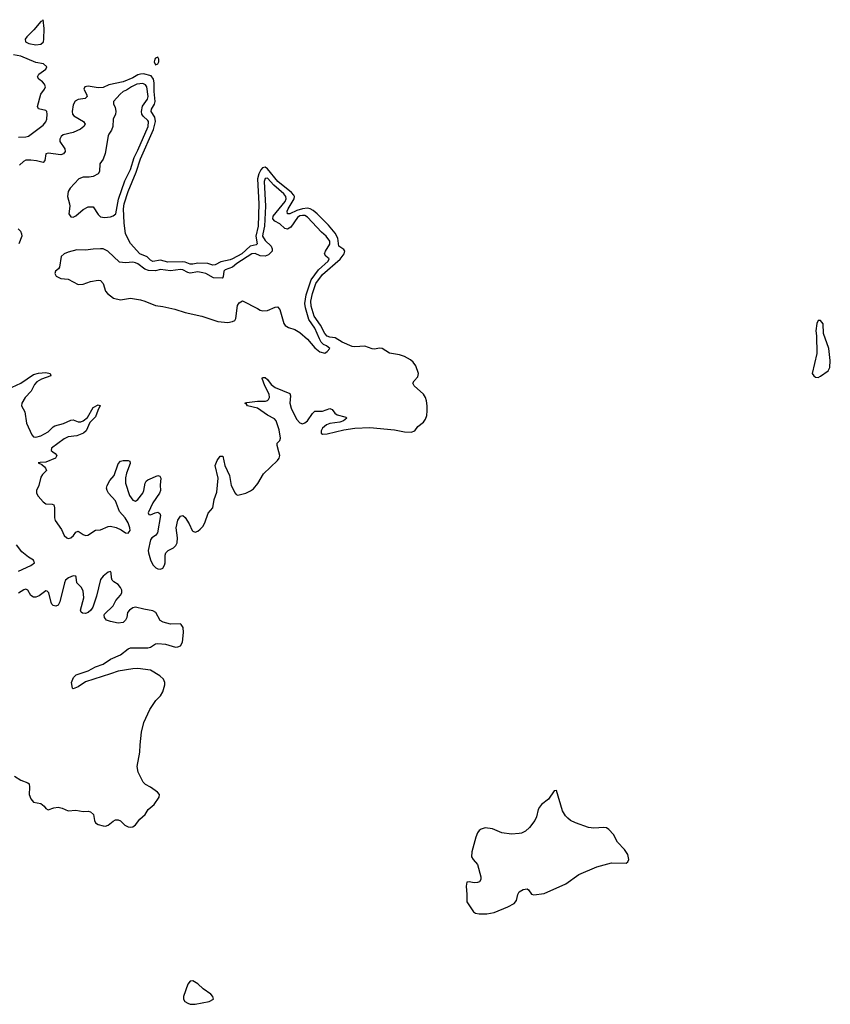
# Model space of a CAD drawing. Header units: inches. Extents: x 2473073 to 2657680, y 705365 to 849016.
# Tile 107 of 151: x 2560660 to 2567168, y 785568 to 793467. Entities that reach past the tile are written whole.
import ezdxf

# ---------------------------------------------------------------- set-up
doc = ezdxf.new("R2010")
doc.units = ezdxf.units.IN
doc.header["$MEASUREMENT"] = 0
doc.layers.add('C5768', color=7, linetype='Continuous')
doc.layers.add('C5769', color=7, linetype='Continuous')

msp = doc.modelspace()

# ---------------------------------------------------------------- linework, layer by layer
at = {"layer": 'C5768', "color": 5, "elevation": 20}
for points in [[(2560927.4, 790000), (2560946.2, 789986.2), (2560958.8, 789970), (2560949, 789950), (2560870, 789918.5), (2560824.2, 789915.8), (2560809.1, 789910.9), (2560837.7, 789897.7), (2560859, 789879), (2560868.4, 789870), (2560874.9, 789850), (2560842.4, 789817.6), (2560830, 789796.4), (2560813.2, 789730), (2560795.3, 789690), (2560795.5, 789670), (2560810, 789644.6), (2560850, 789598.4), (2560870, 789583), (2560920.9, 789580.9), (2560934.4, 789574.4), (2560939.2, 789550), (2560938.7, 789470), (2560944.4, 789450), (2560996.4, 789376.4), (2561016.6, 789330), (2561037.6, 789310), (2561050, 789305.6), (2561070, 789310.2), (2561091.8, 789330), (2561110, 789355.5), (2561130, 789363.7), (2561170, 789335.9), (2561190, 789330.1), (2561207.3, 789332.7), (2561269.2, 789370.8), (2561310, 789374.4), (2561370, 789401.4), (2561390, 789403.2), (2561433.6, 789393.6), (2561474.7, 789374.7), (2561510, 789351.3), (2561530, 789346.8), (2561546.8, 789370), (2561545.2, 789390), (2561530, 789429.7), (2561506.1, 789470), (2561462.4, 789522.4), (2561430, 789606), (2561373.3, 789670), (2561361.7, 789690), (2561356.8, 789710), (2561361.8, 789730), (2561382.7, 789770), (2561419.2, 789810), (2561450, 789904.6), (2561470, 789925.5), (2561489.8, 789930.2), (2561530.2, 789930.2), (2561544.7, 789924.7), (2561547, 789907), (2561518.1, 789830), (2561508.8, 789791.2), (2561510.6, 789750), (2561543.1, 789650), (2561570, 789613.1), (2561590, 789605.3), (2561610, 789618.4), (2561648.2, 789670), (2561656.2, 789690), (2561666.8, 789750), (2561675.8, 789764.2), (2561690, 789776.5), (2561769.4, 789810), (2561784.9, 789804.9), (2561793.2, 789790), (2561788.2, 789731.8), (2561790.1, 789690), (2561783.5, 789670), (2561730, 789592.4), (2561691.5, 789510), (2561697.6, 789497.6), (2561710, 789494.4), (2561748.6, 789511.4), (2561770, 789515.4), (2561785.1, 789505.1), (2561790.1, 789490), (2561765.5, 789350), (2561751.6, 789328.4), (2561722.2, 789310), (2561710, 789294.8), (2561692.1, 789210), (2561693.6, 789190), (2561710, 789134.6), (2561730, 789093), (2561753.6, 789070), (2561770, 789061), (2561790, 789057.9), (2561810, 789068.1), (2561822.7, 789090), (2561828.8, 789110), (2561827.3, 789170), (2561832.3, 789190), (2561852.2, 789207.8), (2561894.7, 789230), (2561914.9, 789250), (2561925.3, 789270), (2561926.6, 789310), (2561917.4, 789390), (2561930, 789452.7), (2561950, 789484.4), (2561970, 789490.5), (2561990, 789473.4), (2562021.8, 789421.8), (2562044.6, 789370), (2562050, 789362.6), (2562070, 789354.8), (2562090, 789363.5), (2562110, 789380.1), (2562130, 789400.4), (2562147.8, 789430), (2562172.4, 789507.6), (2562210, 789552.2), (2562221.3, 789618.7), (2562243.9, 789676.1), (2562254.3, 789790), (2562229.8, 789890), (2562244.5, 789930), (2562270, 789964.4), (2562290, 789966.8), (2562307.1, 789890), (2562343.8, 789810), (2562358.8, 789730), (2562390.3, 789670), (2562399, 789659), (2562412.6, 789652.6), (2562476.8, 789670), (2562513.6, 789686.4), (2562536.9, 789703.1), (2562572.6, 789747.4), (2562616.3, 789823.7), (2562729.4, 789930), (2562744.5, 789950), (2562749, 789971), (2562741, 790000)], [(2560650, 789043.9), (2560750, 789089.5), (2560778, 789110), (2560771.6, 789130), (2560730, 789155), (2560678.3, 789198.3), (2560634.1, 789254.1)], [(2560619.5, 787399.5), (2560670, 787366.6), (2560726.1, 787346.1), (2560735.9, 787335.9), (2560740.2, 787310), (2560737, 787250), (2560750, 787216.5), (2560770, 787190.3), (2560830, 787179.6), (2560856.9, 787156.9), (2560870, 787139.5), (2560890, 787128.4), (2560934.9, 787145.1), (2560970, 787148.6), (2561002.5, 787142.5), (2561050, 787120.3), (2561110, 787126), (2561170, 787115.2), (2561210, 787116.5), (2561230, 787112.6), (2561251.7, 787091.7), (2561261.8, 787041.8), (2561270, 787023.8), (2561289.3, 787009.3), (2561330, 786998.6), (2561350, 786998.2), (2561370, 787004.2), (2561410, 787037.4), (2561430, 787047.6), (2561450, 787048.9), (2561470, 787039.5), (2561505.1, 787005.1), (2561530, 786991.4), (2561550, 786988.5), (2561570, 786992.6), (2561590, 787007.7), (2561625.5, 787054.5), (2561666.6, 787090), (2561692.3, 787130), (2561740.5, 787170), (2561780.8, 787230), (2561782, 787250), (2561765.5, 787270), (2561710.7, 787310), (2561670.3, 787330.3), (2561651.9, 787350), (2561611.6, 787431.6), (2561603.3, 787476.7), (2561625.8, 787590), (2561626.9, 787650), (2561638.6, 787750), (2561657.9, 787830), (2561706.3, 787933.7), (2561753.8, 788006.2), (2561790, 788043.8), (2561810, 788074.3), (2561824.9, 788130), (2561825.5, 788150), (2561815.9, 788175.9), (2561784.1, 788204.1), (2561709.6, 788250), (2561610, 788261.6), (2561570, 788260.6), (2561450, 788241.7), (2561390, 788218.1), (2561190, 788155.6), (2561130, 788114.5), (2561090, 788098), (2561084.7, 788104.7), (2561076, 788150), (2561091.6, 788190), (2561114, 788210), (2561210, 788242.6), (2561270, 788276.6), (2561330, 788297.7), (2561390, 788338), (2561470, 788371), (2561530, 788418.8), (2561550, 788427.8), (2561690, 788428.8), (2561710, 788433.8), (2561750, 788458.8), (2561770, 788462.3), (2561830, 788456.8), (2561910, 788434.2), (2561930, 788435.8), (2561950, 788444), (2561966.3, 788473.6), (2561976.6, 788550), (2561971.8, 788591.8), (2561956.3, 788616.3), (2561950, 788619.6), (2561870, 788616.9), (2561813.5, 788633.5), (2561788.4, 788648.4), (2561752.3, 788710), (2561730, 788725.7), (2561656.9, 788736.9), (2561590, 788753.4), (2561570, 788749.2), (2561540.9, 788730), (2561526.3, 788710), (2561520.1, 788670), (2561511.1, 788650), (2561490, 788632.2), (2561450, 788625.5), (2561390, 788637.8), (2561358, 788650), (2561340.6, 788670), (2561338.3, 788690), (2561341.9, 788698.1), (2561410, 788765.5), (2561432.9, 788807.1), (2561470.5, 788849.5), (2561480.7, 788870), (2561480.2, 788890), (2561470, 788911.3), (2561450, 788935.4), (2561416.2, 788956.2), (2561404, 788970), (2561398.3, 788990), (2561395.9, 789030), (2561390, 789040.5), (2561370, 789034.3), (2561330, 789001.5), (2561310, 788976.8), (2561277.1, 788842.9), (2561246.6, 788753.4), (2561231.1, 788728.9), (2561210, 788712.2), (2561190, 788703.4), (2561165.9, 788705.9), (2561155.2, 788715.2), (2561148.2, 788730), (2561175.7, 788830), (2561170, 788884), (2561153.6, 788913.6), (2561119.8, 788950), (2561114.8, 788994.8), (2561110, 789001.5), (2561090, 789006.6), (2561052.6, 788990), (2561027.3, 788970), (2561018.8, 788950), (2560983.5, 788796.5), (2560968.8, 788771.2), (2560950, 788763.4), (2560930, 788767.2), (2560918.9, 788778.9), (2560911.8, 788791.8), (2560893.5, 788870), (2560881.8, 788881.8), (2560870, 788885.3), (2560815.6, 788844.4), (2560790, 788833.7), (2560770, 788835.5), (2560750, 788848.4), (2560726.6, 788890), (2560710, 788897.2), (2560693.4, 788893.4), (2560650, 788866.8)]]:
    msp.add_lwpolyline(points, dxfattribs=at)
for points in [[(2564970, 787282.9), (2564950, 787281.1), (2564906, 787214), (2564850.3, 787170), (2564832.9, 787150), (2564822.3, 787130), (2564808.5, 787071.5), (2564796.7, 787043.3), (2564753.5, 786986.5), (2564721.7, 786958.3), (2564690, 786942), (2564670, 786937), (2564608.1, 786931.9), (2564530, 786942.9), (2564456.3, 786976.3), (2564397.3, 786982.7), (2564365.8, 786974.2), (2564350, 786963.6), (2564335.6, 786944.4), (2564322.3, 786910), (2564290.4, 786790), (2564287.6, 786750), (2564299.5, 786730), (2564335.3, 786690), (2564363.6, 786590), (2564363.6, 786570), (2564352.2, 786550), (2564335.9, 786544.1), (2564310, 786543.2), (2564269.2, 786550.8), (2564250, 786547), (2564243.9, 786516.1), (2564250.2, 786449.8), (2564248.9, 786390), (2564302.3, 786310), (2564319.4, 786299.4), (2564350, 786294.4), (2564410, 786294.4), (2564470, 786303.3), (2564579.7, 786350), (2564630, 786377.3), (2564650, 786400.5), (2564660.4, 786450), (2564669.7, 786470), (2564701.2, 786490), (2564734.1, 786494.1), (2564745.8, 786485.8), (2564770, 786452.2), (2564786.5, 786446.5), (2564870, 786457.5), (2565044.4, 786535.6), (2565149.9, 786610.1), (2565293.6, 786670), (2565410, 786703.5), (2565530, 786699.2), (2565542.7, 786710), (2565550.9, 786729.1), (2565542.4, 786770), (2565516.5, 786810), (2565459.2, 786870), (2565428.5, 786930), (2565390, 786970.9), (2565370, 786982.8), (2565350, 786986), (2565270, 786981), (2565226.5, 786986.5), (2565122.8, 787022.8), (2565082.8, 787042.8), (2565060.4, 787060.4), (2565041.3, 787081.3), (2565018.9, 787118.9)], [(2562050, 785756.1), (2562030, 785754.6), (2562010, 785729.6), (2561975.6, 785630), (2561974.7, 785610), (2561985, 785590), (2562010, 785575.8), (2562030, 785569.7), (2562070, 785567.9), (2562182, 785590), (2562217.1, 785610), (2562212, 785630), (2562194.4, 785650), (2562133, 785693), (2562090, 785731.6)]]:
    msp.add_lwpolyline(points, close=True, dxfattribs=at)
at = {"layer": 'C5769', "color": 5}
for points, elevation in [([(2560850, 793467.3), (2560842.6, 793457.4), (2560830, 793453), (2560774.3, 793385.7), (2560717.2, 793330), (2560704.7, 793310), (2560705.7, 793290), (2560735, 793275), (2560790, 793264.7), (2560830, 793269.7), (2560850.4, 793289.6), (2560854.9, 793310), (2560857.5, 793397.5)], 20), ([(2561770, 793166.6), (2561750, 793157.4), (2561744.9, 793150), (2561738.8, 793130), (2561750, 793104.2), (2561770, 793114.2), (2561776.6, 793130), (2561777.4, 793150)], 20), ([(2561650, 792954.5), (2561601.3, 792950), (2561556.9, 792930), (2561517.5, 792902.5), (2561490.5, 792890), (2561466, 792870), (2561414, 792810), (2561413.4, 792790), (2561425.7, 792765.7), (2561432.7, 792730), (2561428.5, 792710), (2561410.4, 792670), (2561408.8, 792610), (2561398.6, 792581.5), (2561375.5, 792550), (2561370, 792535.3), (2561347, 792393), (2561330.4, 792349.6), (2561304, 792310), (2561300.4, 792250), (2561289.1, 792230.9), (2561250, 792208.7), (2561217, 792203), (2561170, 792202.8), (2561134.4, 792190), (2561064.7, 792115.3), (2561049, 792090), (2561043.6, 792050), (2561061.5, 791990), (2561062.4, 791970), (2561054, 791910), (2561070, 791885.3), (2561090, 791884.2), (2561110, 791893.7), (2561170, 791943.7), (2561210, 791964.9), (2561226.8, 791966.8), (2561250, 791964.7), (2561290, 791904.9), (2561310, 791887), (2561341.5, 791881.5), (2561390, 791886.5), (2561410, 791893.1), (2561431.4, 791908.6), (2561452.6, 792027.4), (2561505.1, 792174.9), (2561550, 792266.2), (2561579.3, 792360.7), (2561610, 792419.7), (2561690.8, 792610.8), (2561694.7, 792650), (2561690, 792658.9), (2561652.2, 792692.2), (2561641.7, 792710), (2561637.4, 792730), (2561646.2, 792773.8), (2561685.5, 792830), (2561690.7, 792850), (2561680.3, 792930), (2561670, 792945.7)], 40), ([(2562650, 792196), (2562630, 792194), (2562622.4, 792170), (2562634.6, 791970), (2562625, 791810), (2562611.3, 791750), (2562610.8, 791730), (2562630, 791696.6), (2562678.2, 791650), (2562687.4, 791630), (2562686.8, 791610), (2562658.7, 791581.3), (2562630, 791570.4), (2562590, 791573.4), (2562550, 791590.8), (2562525, 791590), (2562403.7, 791510), (2562370, 791481.4), (2562310, 791461.6), (2562300.3, 791450), (2562294.4, 791405.6), (2562286, 791394), (2562215.1, 791395.1), (2562154.5, 791430), (2562130, 791437.6), (2562090, 791444.1), (2562030, 791434.8), (2562010, 791438.3), (2561970, 791461.3), (2561950, 791464.1), (2561870, 791453.3), (2561790, 791462.8), (2561750, 791452.2), (2561694.7, 791454.7), (2561664.9, 791464.9), (2561610, 791509.5), (2561590, 791517.6), (2561570, 791522.7), (2561510, 791516.2), (2561462.5, 791522.5), (2561367.3, 791610), (2561330, 791628.3), (2561310, 791629.8), (2561250, 791627.6), (2561190, 791617.7), (2561119.6, 791620.4), (2561050, 791603.1), (2561017.3, 791590), (2560993, 791567), (2560979, 791481), (2560972, 791468), (2560948, 791450), (2560943.8, 791430), (2560954, 791410), (2560970, 791400.4), (2560990, 791390.5), (2561050, 791386.8), (2561130, 791342.8), (2561170, 791346.8), (2561230, 791366.8), (2561290, 791378.8), (2561310, 791374.8), (2561330.5, 791350.5), (2561350.5, 791290.5), (2561364, 791270), (2561412.8, 791232.8), (2561470, 791220.5), (2561550, 791233.4), (2561630, 791220.4), (2561666, 791210), (2561750, 791174.9), (2561810, 791166.7), (2561904.7, 791144.7), (2561990, 791118), (2562122, 791090), (2562250, 791045.5), (2562330, 791038), (2562370, 791044.9), (2562386.6, 791053.4), (2562396, 791070), (2562410, 791174), (2562423.1, 791196.9), (2562450, 791212), (2562570, 791151), (2562590, 791136), (2562610, 791130.8), (2562650, 791134.8), (2562710, 791161), (2562730, 791164.7), (2562750, 791142), (2562782, 791030), (2562792.8, 791012.8), (2562817.5, 790997.5), (2562870, 790982), (2562910, 790957.3), (2562970, 790904), (2563030, 790833.4), (2563070, 790803), (2563110, 790790.8), (2563130, 790806), (2563149, 790830), (2563123.7, 790850), (2563100.5, 790860.5), (2563080.7, 790880.7), (2563065.9, 790905.9), (2563030, 790992.4), (2562981.6, 791061.6), (2562954.7, 791154.7), (2562950.2, 791190), (2562959.3, 791260.7), (2562999.7, 791380.3), (2563059.9, 791460.1), (2563136.3, 791530), (2563144.4, 791550), (2563117.6, 791570), (2563108.4, 791590), (2563114.1, 791610), (2563150, 791665.5), (2563150.3, 791690), (2563121.4, 791730), (2563083.5, 791763.5), (2562970, 791882.6), (2562950, 791895.9), (2562930, 791897.6), (2562910, 791892.9), (2562890, 791880.2), (2562836.5, 791803.5), (2562810, 791785.6), (2562790, 791791.5), (2562750, 791829.8), (2562708.2, 791850), (2562692.9, 791870), (2562695.8, 791890), (2562792.2, 792010), (2562799.5, 792030), (2562796.4, 792050), (2562780.4, 792070), (2562700.6, 792140.6)], 40), ([(2567070, 791054), (2567059.1, 791030), (2567050.5, 790970), (2567055.8, 790930), (2567058.5, 790790), (2567021.7, 790630), (2567036.4, 790610), (2567050, 790600.3), (2567070, 790595.8), (2567090, 790607), (2567151.8, 790650), (2567163.9, 790676.1), (2567167.9, 790732), (2567154.7, 790830), (2567113.7, 790950), (2567110, 791028), (2567090, 791053.2)], 20)]:
    msp.add_lwpolyline(points, close=True, dxfattribs=dict(at, elevation=elevation))
at = {"layer": 'C5769', "color": 5, "elevation": 20}
for points in [[(2560650, 792525.9), (2560710, 792527.1), (2560730, 792533.1), (2560850, 792620.6), (2560871.5, 792648.5), (2560878.6, 792670), (2560881.8, 792710), (2560877.7, 792730), (2560870, 792739.9), (2560812.5, 792752.5), (2560803.7, 792770), (2560828.9, 792870), (2560860.7, 792910), (2560867.7, 792930), (2560859.9, 792950), (2560842.3, 792970), (2560815.2, 792990), (2560803, 793010), (2560814.9, 793030), (2560869.1, 793070), (2560878.4, 793090), (2560852.6, 793112.6), (2560790, 793125.2), (2560670, 793174.3), (2560610, 793186.7)], [(2562741, 790000), (2562727.4, 790050), (2562726.3, 790070), (2562748.2, 790091.8), (2562754.7, 790110), (2562744.4, 790175.6), (2562720.4, 790250), (2562705.5, 790265.5), (2562650, 790294.4), (2562570.4, 790350.4), (2562490, 790369.9), (2562482.2, 790382.2), (2562467.8, 790390), (2562483.9, 790396.1), (2562570, 790406.3), (2562633.4, 790406.6), (2562648.9, 790411.1), (2562658.9, 790421.1), (2562664.6, 790435.4), (2562661.9, 790461.9), (2562627.8, 790530), (2562607.6, 790590), (2562610, 790596.3), (2562630, 790595.4), (2562650, 790581.8), (2562679.5, 790539.5), (2562710, 790516), (2562829.5, 790469.5), (2562835.1, 790450), (2562829.2, 790390), (2562838.5, 790350), (2562882.3, 790262.3), (2562910, 790232.2), (2562930, 790225.9), (2562950, 790232.1), (2562971.8, 790250), (2563011.2, 790308.8), (2563030, 790327.1), (2563090, 790326.3), (2563150, 790348.6), (2563170, 790338.8), (2563191.5, 790311.5), (2563210, 790296.2), (2563270, 790282.3), (2563279, 790279), (2563285.3, 790270), (2563260.2, 790250), (2563230, 790237.9), (2563150, 790228.7), (2563122.1, 790217.9), (2563092, 790190), (2563081.5, 790170), (2563079.8, 790150), (2563090, 790143.3), (2563130, 790145.2), (2563263.4, 790176.6), (2563350, 790190.1), (2563470, 790196.5), (2563670, 790177.8), (2563750, 790159.6), (2563803.1, 790156.9), (2563831.2, 790170), (2563856, 790204), (2563901.4, 790238.6), (2563918.6, 790261.4), (2563928.3, 790291.7), (2563932, 790328), (2563932.1, 790370), (2563925.5, 790410), (2563917.2, 790437.2), (2563902.4, 790462.4), (2563827.3, 790530), (2563817.5, 790550), (2563828.4, 790570), (2563857.4, 790602.6), (2563861.9, 790630), (2563841.6, 790690), (2563818.9, 790718.9), (2563797.1, 790737.1), (2563750, 790763.9), (2563710, 790777.7), (2563630, 790793.2), (2563570, 790830.5), (2563550, 790832.4), (2563510, 790823.2), (2563490, 790825.4), (2563430, 790846.9), (2563350, 790843.5), (2563330, 790846.5), (2563250, 790879.6), (2563193.8, 790913.8), (2563150, 790920.2), (2563130, 790927.8), (2563110.6, 790950), (2563075.7, 791015.7), (2563023.7, 791090), (2563000.8, 791170), (2562997.1, 791210), (2563009.7, 791270.3), (2563038, 791350), (2563090, 791424), (2563232.8, 791547.2), (2563265.5, 791590), (2563269.4, 791610), (2563262.6, 791622.6), (2563223.1, 791650), (2563213.3, 791713.3), (2563194.2, 791754.2), (2563139.8, 791819.8), (2563049.6, 791909.6), (2563017, 791937), (2562991.8, 791950), (2562970, 791954.4), (2562930, 791949.5), (2562884.4, 791935.6), (2562830, 791908.5), (2562810, 791909), (2562808.4, 791930), (2562816.8, 791950), (2562862.8, 792030), (2562865.4, 792050), (2562860.6, 792060.6), (2562842.2, 792082.2), (2562733.6, 792170), (2562651, 792271), (2562630, 792283.6), (2562610, 792279.8), (2562595.9, 792264.1), (2562580.3, 792230), (2562570.5, 792190), (2562579.6, 791990), (2562574.4, 791810), (2562556.7, 791730), (2562567.2, 791670), (2562558.1, 791661.9), (2562510, 791649.4), (2562442.8, 791590), (2562370, 791548.2), (2562350, 791540.3), (2562274.1, 791525.9), (2562230, 791501.3), (2562210, 791498.6), (2562170, 791511.2), (2562090, 791514.8), (2562050, 791505.7), (2562030, 791505.9), (2561990, 791520.9), (2561970, 791523.5), (2561850, 791521.2), (2561790, 791538.6), (2561730, 791527.3), (2561710, 791538.1), (2561683.5, 791563.5), (2561623.8, 791590), (2561550, 791671.2), (2561510.3, 791750), (2561497.9, 791837.9), (2561492.8, 791950), (2561498.4, 791990), (2561530, 792088.1), (2561595.2, 792244.8), (2561629.7, 792350), (2561733.4, 792586.6), (2561749.3, 792650), (2561745.1, 792685.1), (2561717.1, 792730), (2561718.7, 792750), (2561743.6, 792790), (2561747.6, 792810), (2561740.5, 792890), (2561740.4, 792960.4), (2561735.3, 792990), (2561716, 793016), (2561653.1, 793033.1), (2561630, 793031.5), (2561610, 793024.1), (2561570, 793002), (2561490, 792969.1), (2561376.3, 792943.7), (2561330, 792922.8), (2561290, 792921.4), (2561210, 792932.9), (2561183.9, 792930), (2561174.7, 792910), (2561197, 792870), (2561202.9, 792850), (2561185.2, 792834.8), (2561130, 792827.5), (2561105.4, 792814.6), (2561090, 792783), (2561081.2, 792730), (2561084.8, 792710), (2561095.9, 792695.9), (2561172.8, 792650), (2561186.7, 792630), (2561175.4, 792610), (2561149.2, 792590), (2561090, 792561.6), (2561010, 792543), (2560992.1, 792530), (2560981.5, 792510), (2560981.5, 792490), (2561022.2, 792430), (2561025.2, 792410), (2561011.5, 792390), (2560990, 792384.2), (2560890, 792395.2), (2560870, 792390.8), (2560862.8, 792337.2), (2560850, 792320.4), (2560795.1, 792335.1), (2560750, 792341.3), (2560710, 792339.9), (2560690, 792330.9), (2560659.8, 792300.2)], [(2560647.7, 791790), (2560666, 791770), (2560676, 791750), (2560677.8, 791730), (2560654.7, 791670)], [(2560601.2, 790518.8), (2560670, 790551.5), (2560770, 790619.7), (2560812.4, 790632.4), (2560870, 790636.2), (2560906, 790630), (2560910.8, 790610), (2560835.9, 790584.1), (2560798.9, 790561.1), (2560780.6, 790539.4), (2560753.6, 790486.4), (2560704.6, 790435.4), (2560677.4, 790390), (2560675.3, 790370), (2560701.7, 790321.7), (2560716, 790230), (2560757.2, 790137.2), (2560770, 790120.2), (2560790, 790117.6), (2560831.1, 790128.9), (2560890, 790161.2), (2560930, 790202.2), (2560943, 790210), (2561012.5, 790227.5), (2561070, 790253.9), (2561090, 790258.2), (2561130, 790240.9), (2561150, 790242.3), (2561170, 790250.1), (2561204.6, 790275.4), (2561250, 790354.7), (2561290, 790376.5), (2561310.3, 790370.3), (2561299.9, 790360.1), (2561286.8, 790333.2), (2561270, 790282.4), (2561224.8, 790235.2), (2561193, 790170), (2561173.2, 790150), (2561120.4, 790130), (2561050, 790121), (2561016.5, 790103.5), (2560915.6, 790030), (2560913.8, 790010), (2560927.4, 790000)]]:
    msp.add_lwpolyline(points, dxfattribs=at)

doc.saveas('drawing.dxf')
